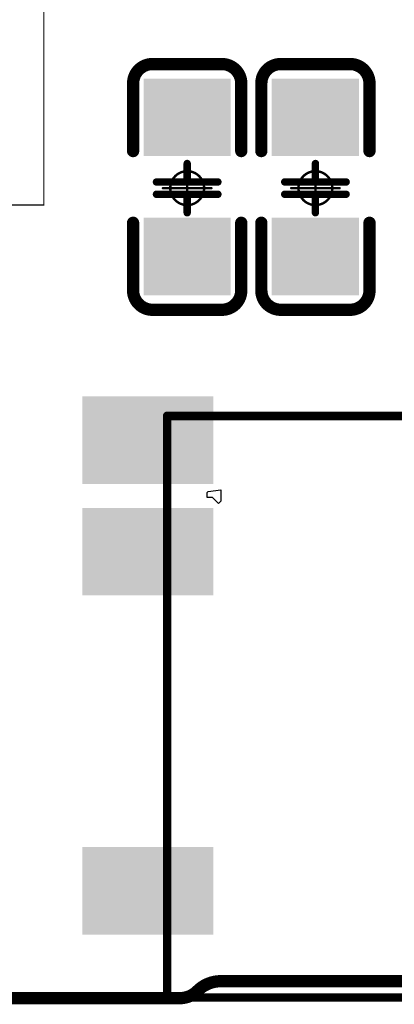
# Model space of a CAD drawing. Header units: millimetres. Extents: x 12.26 to 15.71, y 9.85 to 12.1.
# Tile 15 of 21: x 14.14 to 14.45, y 9.89 to 10.69. Entities that reach past the tile are written whole.
import ezdxf

# ---------------------------------------------------------------- set-up
doc = ezdxf.new("R2010")
doc.units = ezdxf.units.MM
doc.header["$MEASUREMENT"] = 0
for name, color, linetype in [('KeepOutLayer', 6, 'Continuous'), ('Mechanical15', 56, 'Continuous'), ('TopLayer', 1, 'Continuous'), ('TopOverlay', 2, 'Continuous'), ('TopPaste', 8, 'Continuous'), ('TopSolder', 216, 'Continuous')]:
    doc.layers.add(name, color=color, linetype=linetype)

# ---------------------------------------------------------------- blocks, each defined once
blk = doc.blocks.new('SIM8200EA_M2__3042_35')
at = {"layer": 'TopOverlay', "const_width": 0.001}
for points in [[(0.59055, 0.5999), (0.41043, 0.5999)], [(0.59055, -0.89616), (0.59055, 0.5999)]]:
    blk.add_lwpolyline(points, dxfattribs=at)
at = {"layer": 'TopOverlay', "const_width": 0.0005}
blk.add_lwpolyline([(0.5903, 0.5999, 1), (0.5908, 0.5999, 1)], format="xyb", close=True, dxfattribs=at)
blk.add_lwpolyline([(0.5903, 0.5999, 1), (0.5908, 0.5999, 1)], format="xyb", close=True, dxfattribs=at)
blk = doc.blocks.new('3_5MM_PJ_342_38')
at = {"layer": 'TopLayer'}
for points in [[(-0.19094, 0.21457), (-0.19094, 0.15157), (-0.09252, 0.21457), (-0.09252, 0.15157)], [(0.09252, 0.21457), (0.09252, 0.15157), (0.19094, 0.21457), (0.19094, 0.15157)], [(-0.19094, 0.09055), (-0.19094, 0.02756), (-0.09252, 0.09055), (-0.09252, 0.02756)], [(0.09252, -0.06102), (0.09252, -0.12402), (0.19094, -0.06102), (0.19094, -0.12402)], [(-0.19094, -0.12795), (-0.19094, -0.19094), (-0.09252, -0.12795), (-0.09252, -0.19094)], [(0.09252, -0.15157), (0.09252, -0.21457), (0.19094, -0.15157), (0.19094, -0.21457)]]:
    blk.add_solid(points, dxfattribs=at)
at = {"layer": 'TopOverlay', "const_width": 0.007}
for points in [[(0.12598, 0.26969), (-0.12598, 0.26969)], [(-0.12598, 0.26969), (-0.12598, -0.20276)], [(0.12598, 0.26969), (0.12598, -0.20276)], [(0.12598, -0.20276), (-0.12598, -0.20276)]]:
    blk.add_lwpolyline(points, dxfattribs=at)
at = {"layer": 'TopOverlay', "const_width": 0.0035}
for points in [[(-0.12773, 0.26969, 1), (-0.12423, 0.26969, 1)], [(-0.12773, 0.26969, 1), (-0.12423, 0.26969, 1)], [(0.12423, 0.26969, 1), (0.12773, 0.26969, 1)], [(0.12423, 0.26969, 1), (0.12773, 0.26969, 1)], [(-0.12773, -0.20276, 1), (-0.12423, -0.20276, 1)], [(-0.12773, -0.20276, 1), (-0.12423, -0.20276, 1)], [(0.12423, -0.20276, 1), (0.12773, -0.20276, 1)], [(0.12423, -0.20276, 1), (0.12773, -0.20276, 1)]]:
    blk.add_lwpolyline(points, format="xyb", close=True, dxfattribs=at)
at = {"layer": 'TopPaste'}
for points in [[(-0.19094, 0.21457), (-0.19094, 0.15157), (-0.09252, 0.21457), (-0.09252, 0.15157)], [(0.09252, 0.21457), (0.09252, 0.15157), (0.19094, 0.21457), (0.19094, 0.15157)], [(-0.19094, 0.09055), (-0.19094, 0.02756), (-0.09252, 0.09055), (-0.09252, 0.02756)], [(0.09252, -0.06102), (0.09252, -0.12402), (0.19094, -0.06102), (0.19094, -0.12402)], [(-0.19094, -0.12795), (-0.19094, -0.19094), (-0.09252, -0.12795), (-0.09252, -0.19094)], [(0.09252, -0.15157), (0.09252, -0.21457), (0.19094, -0.15157), (0.19094, -0.21457)]]:
    blk.add_solid(points, dxfattribs=at)
at = {"layer": 'TopSolder'}
for points in [[(-0.19494, 0.21857), (-0.19494, 0.14757), (-0.08852, 0.21857), (-0.08852, 0.14757)], [(0.08852, 0.21857), (0.08852, 0.14757), (0.19494, 0.21857), (0.19494, 0.14757)], [(-0.19494, 0.09455), (-0.19494, 0.02356), (-0.08852, 0.09455), (-0.08852, 0.02356)], [(0.08852, -0.05702), (0.08852, -0.12802), (0.19494, -0.05702), (0.19494, -0.12802)], [(-0.19494, -0.12395), (-0.19494, -0.19494), (-0.08852, -0.12395), (-0.08852, -0.19494)], [(0.08852, -0.14757), (0.08852, -0.21857), (0.19494, -0.14757), (0.19494, -0.21857)]]:
    blk.add_solid(points, dxfattribs=at)
blk = doc.blocks.new('_1206_52')
at = {"layer": 'Mechanical15', "const_width": 0.00197}
for points in [[(0, -0.01969), (0, 0.01969)], [(0.01969, 0), (-0.01969, 0)]]:
    blk.add_lwpolyline(points, dxfattribs=at)
at = {"layer": 'Mechanical15'}
for points, const_width in [([(-0.00049, 0.01969, 1), (0.00049, 0.01969, 1)], 0.000984), ([(0.01378, 0, 1), (-0.01378, 0, 1)], 0.00197), ([(-0.02018, 0, 1), (-0.01919, 0, 1)], 0.000984), ([(-0.01427, 0, 1), (-0.01329, 0, 1)], 0.000984), ([(0.01329, 0, 1), (0.01427, 0, 1)], 0.000984), ([(0.01919, 0, 1), (0.02018, 0, 1)], 0.000984), ([(-0.00049, -0.01969, 1), (0.00049, -0.01969, 1)], 0.000984)]:
    blk.add_lwpolyline(points, format="xyb", close=True, dxfattribs=dict(at, const_width=const_width))
at = {"layer": 'TopLayer'}
for points in [[(-0.08301, -0.0315), (-0.02801, -0.0315), (-0.08301, 0.0315), (-0.02801, 0.0315)], [(0.02998, -0.0315), (0.08498, -0.0315), (0.02998, 0.0315), (0.08498, 0.0315)]]:
    blk.add_solid(points, dxfattribs=at)
at = {"layer": 'TopOverlay', "const_width": 0.01}
for points in [[(-0.09882, 0.02825, -0.414214), (-0.08307, 0.044)], [(0.08504, 0.044, -0.414214), (0.10079, 0.02825)], [(-0.08307, -0.044, -0.414214), (-0.09882, -0.02825)], [(0.10079, -0.02825, -0.414214), (0.08504, -0.044)]]:
    blk.add_lwpolyline(points, format="xyb", dxfattribs=at)
at = {"layer": 'TopOverlay'}
for points, const_width in [([(-0.02815, 0.044), (-0.08346, 0.044)], 0.01), ([(0.08543, 0.044), (0.03012, 0.044)], 0.01), ([(-0.09882, -0.02717), (-0.09882, 0.02825)], 0.01), ([(0.10079, -0.02717), (0.10079, 0.02825)], 0.01), ([(-0.005, -0.025), (-0.005, 0.025)], 0.006), ([(0.005, -0.025), (0.005, 0.025)], 0.006), ([(-0.005, 0), (-0.02, 0)], 0.006), ([(0.02, 0), (0.005, 0)], 0.006), ([(-0.02815, -0.044), (-0.08346, -0.044)], 0.01), ([(0.08543, -0.044), (0.03012, -0.044)], 0.01)]:
    blk.add_lwpolyline(points, dxfattribs=dict(at, const_width=const_width))
for points, const_width in [([(-0.08596, 0.044, 1), (-0.08096, 0.044, 1)], 0.005), ([(-0.08557, 0.044, 1), (-0.08057, 0.044, 1)], 0.005), ([(-0.03065, 0.044, 1), (-0.02565, 0.044, 1)], 0.005), ([(0.02762, 0.044, 1), (0.03262, 0.044, 1)], 0.005), ([(0.08254, 0.044, 1), (0.08754, 0.044, 1)], 0.005), ([(0.08293, 0.044, 1), (0.08793, 0.044, 1)], 0.005), ([(-0.10132, 0.02825, 1), (-0.09632, 0.02825, 1)], 0.005), ([(-0.10132, 0.02825, 1), (-0.09632, 0.02825, 1)], 0.005), ([(0.09829, 0.02825, 1), (0.10329, 0.02825, 1)], 0.005), ([(0.09829, 0.02825, 1), (0.10329, 0.02825, 1)], 0.005), ([(-0.0065, 0.025, 1), (-0.0035, 0.025, 1)], 0.003), ([(0.0035, 0.025, 1), (0.0065, 0.025, 1)], 0.003), ([(-0.0215, 0, 1), (-0.0185, 0, 1)], 0.003), ([(-0.0065, 0, 1), (-0.0035, 0, 1)], 0.003), ([(0.0035, 0, 1), (0.0065, 0, 1)], 0.003), ([(0.0185, 0, 1), (0.0215, 0, 1)], 0.003), ([(-0.10132, -0.02717, 1), (-0.09632, -0.02717, 1)], 0.005), ([(-0.10132, -0.02825, 1), (-0.09632, -0.02825, 1)], 0.005), ([(-0.0065, -0.025, 1), (-0.0035, -0.025, 1)], 0.003), ([(0.0035, -0.025, 1), (0.0065, -0.025, 1)], 0.003), ([(0.09829, -0.02717, 1), (0.10329, -0.02717, 1)], 0.005), ([(0.09829, -0.02825, 1), (0.10329, -0.02825, 1)], 0.005), ([(-0.08596, -0.044, 1), (-0.08096, -0.044, 1)], 0.005), ([(-0.08557, -0.044, 1), (-0.08057, -0.044, 1)], 0.005), ([(-0.03065, -0.044, 1), (-0.02565, -0.044, 1)], 0.005), ([(0.02762, -0.044, 1), (0.03262, -0.044, 1)], 0.005), ([(0.08254, -0.044, 1), (0.08754, -0.044, 1)], 0.005), ([(0.08293, -0.044, 1), (0.08793, -0.044, 1)], 0.005)]:
    blk.add_lwpolyline(points, format="xyb", close=True, dxfattribs=dict(at, const_width=const_width))
at = {"layer": 'TopPaste'}
for points in [[(-0.08301, -0.0315), (-0.02801, -0.0315), (-0.08301, 0.0315), (-0.02801, 0.0315)], [(0.02998, -0.0315), (0.08498, -0.0315), (0.02998, 0.0315), (0.08498, 0.0315)]]:
    blk.add_solid(points, dxfattribs=at)
at = {"layer": 'TopSolder'}
for points in [[(-0.08701, -0.0355), (-0.02401, -0.0355), (-0.08701, 0.0355), (-0.02401, 0.0355)], [(0.02598, -0.0355), (0.08898, -0.0355), (0.02598, 0.0355), (0.08898, 0.0355)]]:
    blk.add_solid(points, dxfattribs=at)
blk = doc.blocks.new('_1206_53')
at = {"layer": 'Mechanical15', "const_width": 0.00197}
for points in [[(0, -0.01969), (0, 0.01969)], [(0.01969, 0), (-0.01969, 0)]]:
    blk.add_lwpolyline(points, dxfattribs=at)
at = {"layer": 'Mechanical15'}
for points, const_width in [([(-0.00049, 0.01969, 1), (0.00049, 0.01969, 1)], 0.000984), ([(0.01378, 0, 1), (-0.01378, 0, 1)], 0.00197), ([(-0.02018, 0, 1), (-0.01919, 0, 1)], 0.000984), ([(-0.01427, 0, 1), (-0.01329, 0, 1)], 0.000984), ([(0.01329, 0, 1), (0.01427, 0, 1)], 0.000984), ([(0.01919, 0, 1), (0.02018, 0, 1)], 0.000984), ([(-0.00049, -0.01969, 1), (0.00049, -0.01969, 1)], 0.000984)]:
    blk.add_lwpolyline(points, format="xyb", close=True, dxfattribs=dict(at, const_width=const_width))
at = {"layer": 'TopLayer'}
for points in [[(-0.08301, -0.0315), (-0.02801, -0.0315), (-0.08301, 0.0315), (-0.02801, 0.0315)], [(0.02998, -0.0315), (0.08498, -0.0315), (0.02998, 0.0315), (0.08498, 0.0315)]]:
    blk.add_solid(points, dxfattribs=at)
at = {"layer": 'TopOverlay', "const_width": 0.01}
for points in [[(-0.09882, 0.02825, -0.414214), (-0.08307, 0.044)], [(0.08504, 0.044, -0.414214), (0.10079, 0.02825)], [(-0.08307, -0.044, -0.414214), (-0.09882, -0.02825)], [(0.10079, -0.02825, -0.414214), (0.08504, -0.044)]]:
    blk.add_lwpolyline(points, format="xyb", dxfattribs=at)
at = {"layer": 'TopOverlay'}
for points, const_width in [([(-0.02815, 0.044), (-0.08346, 0.044)], 0.01), ([(0.08543, 0.044), (0.03012, 0.044)], 0.01), ([(-0.09882, -0.02717), (-0.09882, 0.02825)], 0.01), ([(0.10079, -0.02717), (0.10079, 0.02825)], 0.01), ([(-0.005, -0.025), (-0.005, 0.025)], 0.006), ([(0.005, -0.025), (0.005, 0.025)], 0.006), ([(-0.005, 0), (-0.02, 0)], 0.006), ([(0.02, 0), (0.005, 0)], 0.006), ([(-0.02815, -0.044), (-0.08346, -0.044)], 0.01), ([(0.08543, -0.044), (0.03012, -0.044)], 0.01)]:
    blk.add_lwpolyline(points, dxfattribs=dict(at, const_width=const_width))
for points, const_width in [([(-0.08596, 0.044, 1), (-0.08096, 0.044, 1)], 0.005), ([(-0.08557, 0.044, 1), (-0.08057, 0.044, 1)], 0.005), ([(-0.03065, 0.044, 1), (-0.02565, 0.044, 1)], 0.005), ([(0.02762, 0.044, 1), (0.03262, 0.044, 1)], 0.005), ([(0.08254, 0.044, 1), (0.08754, 0.044, 1)], 0.005), ([(0.08293, 0.044, 1), (0.08793, 0.044, 1)], 0.005), ([(-0.10132, 0.02825, 1), (-0.09632, 0.02825, 1)], 0.005), ([(-0.10132, 0.02825, 1), (-0.09632, 0.02825, 1)], 0.005), ([(0.09829, 0.02825, 1), (0.10329, 0.02825, 1)], 0.005), ([(0.09829, 0.02825, 1), (0.10329, 0.02825, 1)], 0.005), ([(-0.0065, 0.025, 1), (-0.0035, 0.025, 1)], 0.003), ([(0.0035, 0.025, 1), (0.0065, 0.025, 1)], 0.003), ([(-0.0215, 0, 1), (-0.0185, 0, 1)], 0.003), ([(-0.0065, 0, 1), (-0.0035, 0, 1)], 0.003), ([(0.0035, 0, 1), (0.0065, 0, 1)], 0.003), ([(0.0185, 0, 1), (0.0215, 0, 1)], 0.003), ([(-0.10132, -0.02717, 1), (-0.09632, -0.02717, 1)], 0.005), ([(-0.10132, -0.02825, 1), (-0.09632, -0.02825, 1)], 0.005), ([(-0.0065, -0.025, 1), (-0.0035, -0.025, 1)], 0.003), ([(0.0035, -0.025, 1), (0.0065, -0.025, 1)], 0.003), ([(0.09829, -0.02717, 1), (0.10329, -0.02717, 1)], 0.005), ([(0.09829, -0.02825, 1), (0.10329, -0.02825, 1)], 0.005), ([(-0.08596, -0.044, 1), (-0.08096, -0.044, 1)], 0.005), ([(-0.08557, -0.044, 1), (-0.08057, -0.044, 1)], 0.005), ([(-0.03065, -0.044, 1), (-0.02565, -0.044, 1)], 0.005), ([(0.02762, -0.044, 1), (0.03262, -0.044, 1)], 0.005), ([(0.08254, -0.044, 1), (0.08754, -0.044, 1)], 0.005), ([(0.08293, -0.044, 1), (0.08793, -0.044, 1)], 0.005)]:
    blk.add_lwpolyline(points, format="xyb", close=True, dxfattribs=dict(at, const_width=const_width))
at = {"layer": 'TopPaste'}
for points in [[(-0.08301, -0.0315), (-0.02801, -0.0315), (-0.08301, 0.0315), (-0.02801, 0.0315)], [(0.02998, -0.0315), (0.08498, -0.0315), (0.02998, 0.0315), (0.08498, 0.0315)]]:
    blk.add_solid(points, dxfattribs=at)
at = {"layer": 'TopSolder'}
for points in [[(-0.08701, -0.0355), (-0.02401, -0.0355), (-0.08701, 0.0355), (-0.02401, 0.0355)], [(0.02598, -0.0355), (0.08898, -0.0355), (0.02598, 0.0355), (0.08898, 0.0355)]]:
    blk.add_solid(points, dxfattribs=at)

msp = doc.modelspace()

# ---------------------------------------------------------------- linework, layer by layer
at = {"layer": 'KeepOutLayer', "const_width": 0.01}
for points in [[(14.28591, 9.89709, -0.198912), (14.30491, 9.90496)], [(14.28591, 9.89709, -0.198912), (14.27165, 9.89118)]]:
    msp.add_lwpolyline(points, format="xyb", dxfattribs=at)
for points in [[(14.30491, 9.90496), (14.46965, 9.90496)], [(12.39614, 9.89118), (14.27165, 9.89118)]]:
    msp.add_lwpolyline(points, dxfattribs=at)
at = {"layer": 'KeepOutLayer', "const_width": 0.005}
for points in [[(14.30241, 9.90496, 1), (14.30742, 9.90496, 1)], [(14.30241, 9.90496, 1), (14.30742, 9.90496, 1)], [(14.26915, 9.89118, 1), (14.27415, 9.89118, 1)], [(14.26915, 9.89118, 1), (14.27415, 9.89118, 1)], [(14.28341, 9.89709, 1), (14.28841, 9.89709, 1)], [(14.28341, 9.89709, 1), (14.28841, 9.89709, 1)]]:
    msp.add_lwpolyline(points, format="xyb", close=True, dxfattribs=at)
at = {"layer": 'TopLayer'}
for p, q in [((14.2938, 10.30208), (14.29454, 10.30282)), ((14.29454, 10.30282), (14.30489, 10.30403)), ((14.30489, 10.30403), (14.30489, 10.29485)), ((14.2938, 10.29786), (14.2938, 10.30208)), ((14.2982, 10.29786), (14.2938, 10.29786)), ((14.30305, 10.29301), (14.2982, 10.29786)), ((14.30489, 10.29485), (14.30305, 10.29301))]:
    msp.add_line(p, q, dxfattribs=at)

# ---------------------------------------------------------------- block references
for name, p, rotation in [('SIM8200EA_M2__3042_35', (13.56102, 11.12598), 270), ('_1206_53', (14.27756, 10.54921), 90), ('_1206_52', (14.38189, 10.54921), 90), ('3_5MM_PJ_342_38', (14.38728, 10.16142), 180)]:
    msp.add_blockref(name, p, dxfattribs=dict(rotation=rotation))

doc.saveas('drawing.dxf')
